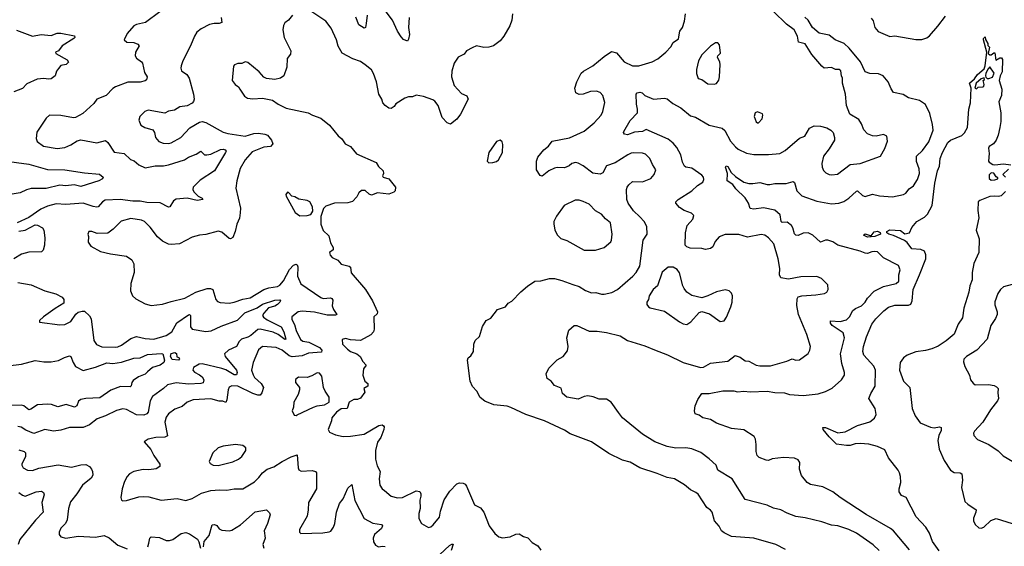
# Model space of a CAD drawing. Extents: x 2057697 to 2160550, y 827490 to 1016834.
# Tile 105 of 256: x 2092151 to 2100111, y 875340 to 879598. Entities that reach past the tile are written whole.
import ezdxf

# ---------------------------------------------------------------- set-up
doc = ezdxf.new("R2010")
doc.units = 0

msp = doc.modelspace()

# ---------------------------------------------------------------- linework, layer by layer
at = {"layer": '0CON20XD'}
for points in [[(2093285, 879660.8), (2093169.2, 879575), (2093095, 879560), (2093075, 879547.5), (2093018.8, 879485), (2092996.7, 879435), (2093016.1, 879416.1), (2093075, 879412), (2093105, 879398.8), (2093117.5, 879385), (2093086.2, 879335), (2093083.3, 879305), (2093095.8, 879285.8), (2093135, 879257.5), (2093142.9, 879245), (2093160.7, 879170.7), (2093182, 879135), (2093177.6, 879112.4), (2093165, 879102.9), (2093125, 879091.5), (2093025, 879092.5), (2092925, 879054.2), (2092905, 879042), (2092850, 878985), (2092776, 878955), (2092750.9, 878919.1), (2092661.7, 878838.3), (2092602.3, 878807.7), (2092585, 878804.3), (2092485, 878824), (2092393, 878827), (2092365, 878801.2), (2092290.9, 878689.1), (2092284.2, 878635.8), (2092292.2, 878612.2), (2092343.3, 878575), (2092455, 878556.2), (2092515, 878565.5), (2092565, 878585.6), (2092615, 878618), (2092644.1, 878625.9), (2092775, 878602.9), (2092845, 878620), (2092865, 878605.8), (2092915, 878525.8), (2092995, 878515.7), (2093047, 878467), (2093075.5, 878455.5), (2093114.4, 878425), (2093165, 878400), (2093246.5, 878416.5), (2093315, 878415.7), (2093355, 878423.4), (2093482.2, 878465), (2093515, 878485.3), (2093578.6, 878511.4), (2093615, 878535.8), (2093645, 878506.2), (2093664.3, 878504.3), (2093695, 878510.8), (2093775, 878548.1), (2093795, 878551.6), (2093813.1, 878545)], [(2094356.2, 879635), (2094325, 879593.3), (2094295, 879572.5), (2094285, 879550), (2094278.8, 879515), (2094288.8, 879455), (2094343.8, 879345), (2094340.7, 879319.3), (2094313.3, 879285), (2094310, 879215), (2094287.5, 879145), (2094260, 879125), (2094215, 879113.3), (2094145, 879123.3), (2094124.1, 879134.1), (2094087.5, 879175), (2093995, 879252.5), (2093975, 879257.5), (2093946.1, 879243.9), (2093915, 879243.8), (2093886.4, 879233.6), (2093878.3, 879221.7), (2093870, 879105), (2093893.5, 879073.5), (2093920, 879055), (2093931.2, 879035), (2093969.5, 878979.5), (2093991.9, 878961.9), (2094035, 878957.5), (2094115, 878962), (2094195, 878946.2), (2094240, 878915), (2094305, 878882.5), (2094483.9, 878843.9), (2094517.5, 878825), (2094585, 878801.2), (2094655, 878746.2), (2094725, 878658.8), (2094755, 878633.3), (2094783, 878593), (2094825, 878571.2), (2094874.2, 878514.2), (2095034.2, 878444.2), (2095051.7, 878411.7), (2095088.8, 878375), (2095091.2, 878355), (2095083.3, 878335), (2095090, 878325), (2095135, 878310), (2095190, 878245), (2095187, 878213), (2095177, 878203), (2095135, 878186.7), (2095045, 878197.5), (2094995, 878180), (2094975, 878186.7), (2094945, 878216.7), (2094913.6, 878216.4), (2094891.7, 878198.3), (2094875.8, 878164.2), (2094842.9, 878127.1), (2094805, 878115.8), (2094695, 878114), (2094625, 878088.8), (2094608.3, 878071.7), (2094584.4, 878005.6), (2094585.7, 877945.7), (2094604.2, 877894.2), (2094649.1, 877849.1), (2094664.1, 877794.1), (2094686.2, 877755), (2094685, 877737.5), (2094656.7, 877715), (2094660, 877695), (2094675.9, 877675.9), (2094722.3, 877652.3), (2094750.8, 877620.8), (2094815, 877606), (2094825, 877596.2), (2094831.7, 877551.7), (2094946.6, 877416.6), (2095004.3, 877325), (2095043.3, 877236.7), (2095040.7, 877219.3), (2095013.8, 877195), (2095015.8, 877095), (2095010.8, 877075), (2094990.3, 877049.7), (2094905, 877004), (2094825, 877008.8), (2094785, 877020), (2094757.5, 877012.5), (2094761.2, 876975), (2094800, 876935), (2094825, 876916.2), (2094877.5, 876895), (2094903.9, 876873.9), (2094926, 876835), (2094952.5, 876805), (2094931.2, 876775), (2094926.2, 876725), (2094942, 876675), (2094966, 876655), (2094965.9, 876634.1), (2094932.5, 876615), (2094942.5, 876585), (2094905, 876537.5), (2094883, 876527), (2094853.6, 876526.4), (2094813.8, 876506.2), (2094797.5, 876455), (2094749.5, 876450.5), (2094712, 876425), (2094675, 876377.5), (2094672, 876355), (2094643.8, 876285), (2094655, 876263.3), (2094705, 876240), (2094765, 876228.6), (2094825, 876230), (2094935, 876246.9), (2095055, 876316.7), (2095082.2, 876322.2), (2095092.9, 876315), (2095097.9, 876305), (2095095.5, 876285), (2095070.2, 876219.8), (2095045, 876182.5), (2095027.8, 876115), (2095026.7, 876045), (2095039.8, 875989.8), (2095065.7, 875945), (2095057.1, 875885), (2095062.9, 875835), (2095082.5, 875805), (2095101.2, 875791.2), (2095155, 875745.8), (2095205, 875731.5), (2095245, 875735.6), (2095355, 875788.6), (2095385, 875783.3), (2095394, 875765), (2095394, 875745), (2095385.9, 875714.1), (2095387.5, 875645), (2095378, 875605), (2095377.5, 875565), (2095400, 875525), (2095455, 875491.2), (2095475, 875496.7), (2095495, 875513.3), (2095544, 875575), (2095554, 875625), (2095583.8, 875715), (2095628, 875785), (2095685, 875846), (2095707.3, 875852.7), (2095735, 875850), (2095751.2, 875841.2), (2095762, 875825), (2095826.7, 875675), (2095875, 875651.2), (2095904.2, 875615), (2095945.6, 875505.6), (2095993, 875443), (2096025, 875416.7), (2096055, 875408), (2096115, 875416.7), (2096161.7, 875438.3), (2096189.7, 875439.7), (2096225, 875418.8), (2096258.8, 875408.8), (2096295, 875370), (2096338.8, 875345), (2096365, 875307.5)], [(2096136.1, 879645), (2096130, 879595), (2096112.3, 879547.7), (2096065.6, 879465), (2096035, 879426.2), (2095982.7, 879387.3), (2095945, 879376), (2095902, 879372), (2095845, 879386.2), (2095809.2, 879370.8), (2095764.2, 879345.8), (2095745, 879320), (2095696.1, 879293.9), (2095663.8, 879245), (2095645, 879182.5), (2095641.1, 879135), (2095664.2, 879065), (2095722.1, 879002.1), (2095765, 878981.2), (2095776.2, 878955), (2095715, 878833.3), (2095685, 878793.8), (2095635, 878754), (2095606.7, 878765), (2095567, 878807), (2095534.4, 878905), (2095508.3, 878938.3), (2095490.9, 878950.9), (2095415, 878976), (2095355, 878987.5), (2095326.4, 878973.6), (2095295, 878973.3), (2095265, 878963.3), (2095191.7, 878918.3), (2095177.5, 878895), (2095155, 878880), (2095135, 878883.3), (2095105, 878903.3), (2095086.7, 878925), (2095078.8, 878955), (2095055.8, 878995), (2095036.7, 879095), (2095012.4, 879162.4), (2094995, 879192), (2094942.8, 879232.8), (2094905, 879260), (2094845, 879280), (2094757.9, 879327.9), (2094724.6, 879384.6), (2094711.1, 879435), (2094669.8, 879529.8), (2094625, 879587.1), (2094505.4, 879665.4)], [(2094960.5, 879635), (2094953.2, 879566.8), (2094945.7, 879534.3), (2094935, 879528.8), (2094893.3, 879555), (2094867.6, 879617.6)], [(2095299.4, 879615), (2095295.6, 879535), (2095302.3, 879477.7), (2095295, 879440), (2095285, 879423.3), (2095255, 879436.2), (2095235, 879458), (2095205, 879504), (2095164.6, 879595), (2095115, 879662.5)], [(2098342.5, 875315), (2098265, 875355.6), (2098085, 875406.9), (2097905, 875418), (2097845, 875448), (2097823.8, 875465), (2097805, 875503.3), (2097766.7, 875545), (2097748.8, 875615), (2097735, 875633.3), (2097705, 875652.5), (2097635, 875762.5), (2097617.5, 875775), (2097575, 875796.2), (2097525, 875836), (2097443.3, 875885), (2097385, 875895.6), (2097305, 875930), (2097165, 875973.6), (2097085, 876019.4), (2097025, 876035.7), (2096915, 876090.8), (2096775, 876185.7), (2096600.3, 876250.3), (2096555, 876279.2), (2096393.8, 876353.8), (2096243.3, 876405), (2096122.7, 876462.7), (2096092.5, 876472.5), (2095983.4, 876483.4), (2095912.6, 876512.6), (2095873.6, 876543.6), (2095846.9, 876595), (2095811.6, 876631.6), (2095793.8, 876675), (2095770.6, 876845), (2095776.9, 876863.1), (2095799.3, 876880.7), (2095818.9, 876915), (2095822.5, 876975), (2095834.2, 877005), (2095868, 877035), (2095892.7, 877117.3), (2095922.5, 877165), (2095960, 877185), (2096015, 877253.8), (2096077.5, 877275), (2096100, 877305), (2096129.2, 877320.8), (2096202.3, 877397.7), (2096255, 877443.3), (2096315, 877483.3), (2096365, 877486.7), (2096435, 877504.2), (2096475, 877504.3), (2096535, 877490), (2096624, 877456), (2096675, 877440), (2096725, 877408), (2096775, 877388.8), (2096808.3, 877391.7), (2096855, 877378), (2096875, 877378), (2096938.3, 877391.7), (2096983.3, 877415), (2097106.7, 877525), (2097135.8, 877554.2), (2097163.3, 877605), (2097190.6, 877815), (2097224, 877865), (2097220.8, 877925), (2097198.6, 877965), (2097165.6, 878005), (2097113, 878053), (2097070.6, 878115), (2097060.6, 878145), (2097056, 878225), (2097061.2, 878245), (2097075, 878263.3), (2097105, 878290), (2097185, 878286), (2097253.3, 878315), (2097280, 878345), (2097293.3, 878385), (2097266.6, 878426.6), (2097245.5, 878475.5), (2097210.3, 878510.3), (2097185, 878519.4), (2097115, 878520), (2097095, 878517.8), (2097066.1, 878503.9), (2096965, 878440), (2096896.2, 878415), (2096865, 878360), (2096845, 878348), (2096785, 878357.8), (2096705, 878415.7), (2096667, 878437), (2096645, 878442.2), (2096614.6, 878435.4), (2096593.2, 878416.8), (2096555, 878398.9), (2096495, 878402.2), (2096475, 878396.7), (2096430, 878375), (2096373.8, 878333.8), (2096358.3, 878338.3), (2096330, 878385), (2096328.6, 878455), (2096339.2, 878485), (2096388, 878545), (2096425, 878576), (2096454.5, 878615.5), (2096597, 878643), (2096714.5, 878695.5), (2096795, 878764), (2096851.2, 878825), (2096865.8, 878855), (2096880.5, 878929.5), (2096864, 878985), (2096845, 879008.8), (2096815, 879020), (2096765, 879017.5), (2096705, 878996), (2096674.1, 878994.1), (2096647.5, 879005), (2096638.8, 879045), (2096654.2, 879095), (2096690.8, 879165), (2096708.3, 879181.7), (2096784.6, 879225.4), (2096875, 879301.4), (2096935, 879341.2), (2096975, 879329.4), (2097038, 879258), (2097105, 879225.6), (2097156.6, 879223.4), (2097265, 879258.1), (2097309.8, 879280.2), (2097374, 879335), (2097415, 879378.8), (2097435, 879413.3), (2097476, 879444), (2097486.7, 879505), (2097508.8, 879535), (2097524.3, 879585.7), (2097533.3, 879645)], [(2099100, 875305), (2099052, 875352), (2098915, 875445.8), (2098854.6, 875474.6), (2098765, 875504.4), (2098715, 875510), (2098635, 875536.7), (2098500.8, 875569.2), (2098425, 875580), (2098355, 875606.9), (2098305, 875634.3), (2098245, 875647.1), (2098195, 875672.9), (2098015, 875719.2), (2097910, 875885), (2097796.2, 875955), (2097781.2, 875995), (2097725, 876048), (2097658, 876098), (2097585, 876129.2), (2097535, 876135.6), (2097455, 876132.5), (2097385.7, 876145.7), (2097285.7, 876185.7), (2097185.5, 876245.5), (2097025, 876379.2), (2096992.8, 876422.8), (2096933.3, 876505), (2096895, 876528.8), (2096835, 876528.8), (2096787.3, 876547.3), (2096745, 876555.8), (2096715, 876552), (2096665, 876530.8), (2096575, 876546), (2096538.8, 876575), (2096527.7, 876617.7), (2096475, 876640), (2096447.5, 876675), (2096416.4, 876696.4), (2096407.5, 876735), (2096429.3, 876780.7), (2096495, 876847.5), (2096545, 876873.3), (2096579.5, 876920.5), (2096586.2, 876955), (2096574, 877025), (2096591.7, 877088.3), (2096632.5, 877125), (2096655, 877125.7), (2096755, 877079.2), (2096818.3, 877078.3), (2096895, 877068), (2097005, 877040.6), (2097065, 877004.4), (2097205, 876960), (2097281.9, 876928.1), (2097388.6, 876888.6), (2097515, 876825.6), (2097655, 876785.6), (2097680.3, 876789.7), (2097735, 876819.4), (2097875, 876837.5), (2097935, 876882), (2097975, 876869.2), (2098015, 876840), (2098045, 876836.7), (2098105, 876803.8), (2098135, 876798.8), (2098221.2, 876798.8), (2098354.1, 876835.9), (2098395, 876856.2), (2098425, 876844), (2098455, 876848), (2098525, 876900), (2098540, 876925), (2098544, 876955), (2098513.2, 877053.2), (2098447.8, 877215), (2098434.2, 877285.8), (2098435, 877340), (2098445, 877358), (2098475, 877365.6), (2098587.9, 877372.1), (2098657.3, 877382.7), (2098676.2, 877395), (2098686.2, 877415), (2098683.9, 877453.9), (2098634.3, 877504.3), (2098595, 877520.6), (2098465, 877520), (2098365, 877499.2), (2098305, 877511.2), (2098293.3, 877535), (2098296.9, 877585), (2098283.7, 877663.7), (2098246.9, 877785), (2098205.7, 877835), (2098175, 877855.6), (2098145, 877860.8), (2098035, 877839.4), (2097965, 877861.1), (2097855, 877860.6), (2097806.8, 877843.2), (2097774.5, 877805.5), (2097755, 877761.2), (2097735, 877747.5), (2097695, 877739.2), (2097665, 877747.5), (2097571.7, 877751.7), (2097545, 877762), (2097530, 877775), (2097532.5, 877875), (2097546.6, 877933.4), (2097592.5, 877985), (2097600, 878015), (2097582.7, 878032.7), (2097522.5, 878055), (2097485, 878078.8), (2097456.7, 878115), (2097456.7, 878125), (2097473.8, 878145), (2097585.8, 878214.2), (2097631.9, 878258.1), (2097674.2, 878285), (2097683.1, 878305), (2097678.9, 878325), (2097665, 878341.9), (2097585, 878397.8), (2097535.9, 878405.9), (2097525, 878413.5), (2097508.6, 878445), (2097496.5, 878505), (2097464.5, 878565), (2097435, 878600), (2097392.6, 878632.6), (2097215, 878710), (2097185, 878694.6), (2097122.3, 878687.7), (2097065, 878668.1), (2097041.1, 878671.1), (2097032, 878685), (2097034.2, 878695), (2097086.7, 878783.3), (2097144.4, 878845.6), (2097146.7, 878875), (2097138.5, 878915), (2097134.4, 878995), (2097143.8, 879006.2), (2097165, 879011.1), (2097182.9, 879005), (2097205.5, 878985.5), (2097275, 878956), (2097365, 878962.5), (2097385, 878957.1), (2097431.1, 878921.1), (2097495, 878884.5), (2097575, 878820.6), (2097615, 878810), (2097725, 878744.3), (2097831.2, 878721.2), (2097852.4, 878702.4), (2097897.1, 878615), (2097938.6, 878568.6), (2097960.6, 878550.6), (2098028, 878518), (2098085, 878507.8), (2098135, 878506.5), (2098205, 878506.7), (2098295, 878516.7), (2098339.1, 878540.9), (2098455, 878639.2), (2098498.6, 878655), (2098535, 878720.4), (2098575, 878739.7), (2098625, 878735.9), (2098675, 878722.2), (2098708.5, 878705), (2098728.2, 878685), (2098739.2, 878645), (2098737.1, 878625), (2098696, 878554), (2098650.5, 878495), (2098635.4, 878435), (2098637.3, 878405), (2098648.6, 878378.6), (2098669, 878359), (2098695, 878345.8), (2098717.4, 878342.6), (2098761.7, 878348.3), (2098865, 878425.6), (2098944.5, 878435.5), (2099110, 878495), (2099143.8, 878555), (2099165.7, 878614.3), (2099160, 878655), (2099135, 878669.2), (2099075, 878655.7), (2099045, 878658.1), (2099003.8, 878675), (2098975, 878706.7), (2098957.5, 878755), (2098935, 878790), (2098862.7, 878832.7), (2098835.7, 878904.3), (2098828, 878995), (2098804, 879085), (2098803.8, 879125), (2098793.8, 879145), (2098788.6, 879185), (2098775, 879195.7), (2098745, 879193.8), (2098715, 879210.8), (2098655, 879205.8), (2098635, 879220.8), (2098555.7, 879315), (2098501.2, 879401.2), (2098446.7, 879416.7), (2098439.6, 879465), (2098411.9, 879515), (2098351.4, 879561.4), (2098244.2, 879664.2)], [(2093780, 879615), (2093784, 879575), (2093765, 879565.6), (2093724.4, 879565.6), (2093685, 879557.5), (2093617.3, 879522.7), (2093584.1, 879495.9), (2093564.2, 879465.8), (2093532.9, 879385), (2093469.4, 879265), (2093457.8, 879225), (2093453.5, 879205), (2093459.2, 879185), (2093503.3, 879153.3), (2093520, 879125), (2093556.9, 878995), (2093560.8, 878955), (2093555, 878936.7), (2093545, 878924), (2093505, 878902), (2093445, 878892), (2093403.3, 878866.7), (2093355, 878857.8), (2093325, 878842.9), (2093190, 878865), (2093163.9, 878856.1), (2093121.2, 878815), (2093114, 878785), (2093130, 878745), (2093163.3, 878725), (2093226.9, 878706.9), (2093240, 878685), (2093248, 878645), (2093275, 878612), (2093311.7, 878598.3), (2093355, 878596), (2093375, 878600.8), (2093455, 878644.2), (2093527.4, 878722.6), (2093605, 878768.6), (2093625, 878774.2), (2093655.5, 878765.5), (2093795, 878689.4), (2093835, 878677.3), (2093975, 878656.4), (2094045, 878676.8), (2094080.6, 878679.4), (2094132.9, 878672.9), (2094153.1, 878663.1), (2094186.7, 878625), (2094196.6, 878593.4), (2094178.7, 878571.3), (2094123.8, 878566.2), (2094030.9, 878529.1), (2093974.3, 878465), (2093933.1, 878395), (2093905.6, 878294.4), (2093899.2, 878235), (2093935.6, 878075), (2093934.6, 878035.4), (2093927.2, 877992.8), (2093905.6, 877945), (2093893.5, 877885), (2093874.4, 877835.6), (2093855, 877825.8), (2093845, 877829.2), (2093785, 877880), (2093755, 877889.2), (2093655, 877860.8), (2093605, 877855.6), (2093545, 877840), (2093443.6, 877786.4), (2093375, 877780), (2093353.1, 877783.1), (2093305.9, 877805.9), (2093265, 877843.1), (2093205, 877920.8), (2093160, 877965), (2093135, 877976.5), (2093048.8, 877991.2), (2092970.3, 877969.7), (2092906.7, 877903.3), (2092865, 877872.9), (2092778.3, 877868.3), (2092735, 877885.8), (2092710, 877885), (2092701.2, 877865), (2092706.7, 877845), (2092705, 877800), (2092725, 877766.7), (2092805, 877723.8), (2092884.4, 877704.4), (2093015.7, 877685.7), (2093056.8, 877656.8), (2093073.3, 877623.3), (2093076.5, 877555), (2093050, 877465), (2093048, 877405), (2093064.3, 877364.3), (2093089.5, 877339.5), (2093165, 877300), (2093215, 877286.5), (2093305, 877296.8), (2093375, 877319.5), (2093485, 877346.7), (2093575, 877394.1), (2093665.5, 877425.5), (2093694.3, 877424.3), (2093711.2, 877415), (2093736.2, 877335), (2093750.3, 877320.3), (2093772.4, 877312.4), (2093845, 877307.1), (2093885, 877312.9), (2093955, 877337.8), (2094015, 877348.9), (2094125, 877416.2), (2094165, 877429.6), (2094235, 877440.9), (2094255, 877452.5), (2094285, 877487.1), (2094333, 877577), (2094365, 877611.9), (2094385, 877620.8), (2094394.4, 877614.4), (2094399.1, 877599.1), (2094397.5, 877525), (2094425, 877460.8), (2094585, 877350.5), (2094605, 877342.2), (2094665, 877348.5), (2094675, 877344), (2094681.4, 877331.4), (2094676.7, 877285), (2094686.9, 877255), (2094715.7, 877215), (2094705, 877208.1), (2094637.6, 877207.6), (2094535, 877232.9), (2094435, 877241.1), (2094403.3, 877235), (2094352, 877195), (2094352, 877175), (2094372.1, 877132.1), (2094385, 877083.8), (2094421.9, 877011.9), (2094439.9, 876999.9), (2094489.4, 876989.4), (2094575, 876946.5), (2094594.1, 876925), (2094590.9, 876909.1), (2094485, 876901.7), (2094435, 876880.9), (2094355, 876871.6), (2094330.9, 876880.8), (2094271.8, 876925), (2094225, 876947.1), (2094115, 876954.3), (2094081.3, 876928.7), (2094038.1, 876825), (2094025.7, 876765), (2094037.6, 876727.6), (2094049.1, 876705), (2094102.1, 876655), (2094121.1, 876625), (2094108.7, 876581.3), (2094095, 876562.5), (2094075, 876562.2), (2094035, 876574.6), (2093915, 876633.8), (2093865, 876638.2), (2093844.6, 876625.4), (2093835.6, 876605), (2093825.9, 876524.1), (2093816.7, 876503.3), (2093793.8, 876513.8), (2093765, 876514.3), (2093695, 876531.5), (2093552.5, 876525), (2093504.6, 876505.4), (2093465, 876470.8), (2093405, 876447.5), (2093355, 876410), (2093335, 876383.3), (2093325.7, 876345), (2093345, 876232.5), (2093325, 876222), (2093250.5, 876219.5), (2093190, 876205), (2093157.5, 876185), (2093212.1, 876122.1), (2093234.4, 876075), (2093283.3, 876005), (2093283.3, 875985), (2093255, 875967.5), (2093195, 875958.9), (2093149.1, 875960.9), (2093073.8, 875945), (2093038, 875925), (2093020.8, 875905), (2092998.1, 875865), (2092978.6, 875805), (2092968.8, 875735), (2092975, 875713.8), (2092985, 875708.8), (2093015, 875710), (2093115, 875739.5), (2093155, 875743.5), (2093195, 875739.5), (2093295, 875714.4), (2093425, 875726.9), (2093495, 875710.6), (2093545, 875727.8), (2093619.8, 875770.2), (2093695, 875790.5), (2093766.6, 875796.6), (2093825, 875793.3), (2093884.3, 875804.3), (2093955, 875805.8), (2094049.4, 875860.6), (2094085, 875895.8), (2094112.9, 875935), (2094152, 875965), (2094206.8, 875983.2), (2094274, 876026), (2094345, 876063.2), (2094395, 876080), (2094401.4, 875975), (2094408.8, 875958.8), (2094427.7, 875947.7), (2094515, 875954), (2094542.5, 875945), (2094551.2, 875935), (2094550.8, 875805), (2094486, 875695), (2094484, 875635), (2094473.8, 875585), (2094413.3, 875475), (2094413.3, 875455), (2094423.9, 875443.9), (2094602.3, 875447.7), (2094654.2, 875455.8), (2094666.3, 875463.7), (2094688.9, 875495), (2094700, 875525), (2094713.1, 875616.9), (2094737.5, 875685), (2094765, 875723.8), (2094805, 875809.2), (2094835, 875840), (2094861.1, 875711.1), (2094936.7, 875565), (2095005, 875528.1), (2095075, 875516.4), (2095085, 875506.2), (2095076.7, 875485), (2095020, 875435), (2095008.6, 875405), (2095010, 875375), (2095028.8, 875348.8), (2095052.5, 875335), (2095085, 875341.4), (2095105, 875338.1)], [(2099345, 875312.5), (2099214.7, 875464.7), (2099190.6, 875485), (2098995, 875596.9), (2098783.8, 875735), (2098725, 875780), (2098645, 875820), (2098545, 875838.8), (2098517, 875857), (2098472.4, 875912.4), (2098456, 875965), (2098458.3, 876018.3), (2098445, 876040), (2098415, 876053.8), (2098325, 876058.8), (2098235, 876046), (2098205, 876034), (2098185, 876036.2), (2098128.8, 876058.8), (2098113, 876073), (2098105.9, 876105.9), (2098105.8, 876164.2), (2098098.8, 876205), (2098087.5, 876227.5), (2098005, 876280.8), (2097905, 876292), (2097785, 876335.7), (2097736.6, 876366.6), (2097675, 876378.6), (2097645, 876400.8), (2097611.1, 876411.1), (2097605.4, 876435.4), (2097613, 876475), (2097633.5, 876526.5), (2097665, 876574.4), (2097725, 876575.7), (2097835, 876597.5), (2097925, 876595.7), (2097955, 876589.2), (2098005, 876594.3), (2098055, 876588.5), (2098194.4, 876594.4), (2098255, 876583.5), (2098335, 876581.4), (2098375, 876566.7), (2098485, 876560), (2098605, 876572.9), (2098665, 876592.5), (2098720.4, 876619.6), (2098794.3, 876685), (2098819.4, 876725), (2098818.6, 876745), (2098796.8, 876816.8), (2098787.1, 876895), (2098817.8, 877025), (2098807.8, 877065), (2098720.5, 877125), (2098704.5, 877145), (2098705, 877163.3), (2098785, 877158.7), (2098835, 877172.1), (2098858.2, 877195), (2098885, 877246.7), (2098906.6, 877263.4), (2098956.5, 877283.5), (2098985.8, 877314.2), (2099005, 877346.5), (2099058.1, 877401.9), (2099135, 877441.5), (2099235.5, 877464.5), (2099258.1, 877485), (2099259.1, 877535), (2099269.5, 877575), (2099255, 877609.4), (2099135, 877672), (2099085, 877720), (2099065, 877724.6), (2099040.1, 877719.9), (2099005, 877706.7), (2098985, 877709.3), (2098945, 877726.2), (2098765, 877775.6), (2098725, 877801.9), (2098685.4, 877815.4), (2098665, 877814.4), (2098625, 877799.4), (2098562.5, 877855), (2098525, 877873.1), (2098485, 877872.2), (2098444, 877854), (2098425, 877855.8), (2098415, 877866.7), (2098401.4, 877915), (2098389.2, 877935), (2098355, 877961.9), (2098315, 877958.6), (2098306, 877965), (2098299.1, 878019.1), (2098255, 878057.5), (2098165, 878076.7), (2098085, 878066.9), (2098055, 878072.5), (2098044, 878115), (2098017.1, 878157.1), (2097940.8, 878230.8), (2097915.7, 878265), (2097870, 878295), (2097874.4, 878355), (2097858, 878405), (2097863.2, 878416.8), (2097875, 878410), (2097902.1, 878362.1), (2097938.8, 878328.8), (2098005, 878283.3), (2098044.3, 878274.3), (2098077.3, 878272.7), (2098135, 878282.5), (2098195, 878265.7), (2098215, 878265.6), (2098255, 878272.2), (2098346.9, 878273.1), (2098405, 878290), (2098415, 878282.5), (2098434.5, 878215), (2098475, 878174.5), (2098595, 878131.2), (2098715, 878108.5), (2098773.6, 878113.6), (2098813.1, 878126.9), (2098855, 878154.4), (2098915, 878211.2), (2098925, 878213.8), (2098965, 878175.7), (2098985, 878167.5), (2099045, 878185.8), (2099103, 878173), (2099205.8, 878165.8), (2099295, 878183.1), (2099315.4, 878194.6), (2099340.8, 878229.2), (2099375.6, 878255), (2099409.5, 878305), (2099424.5, 878355.5), (2099422.1, 878392.1), (2099400.7, 878450.7), (2099401.4, 878495), (2099448.8, 878541.2), (2099500.4, 878609.6), (2099534.4, 878705), (2099530.9, 878750.9), (2099508.3, 878838.3), (2099475, 878911.2), (2099425, 878944.2), (2099337, 878967), (2099293.7, 878993.7), (2099215, 879008), (2099195, 879040), (2099172.7, 879095), (2099130.6, 879145), (2099095, 879160.4), (2099025, 879163.1), (2098985, 879176), (2098947.6, 879257.6), (2098856.2, 879366.2), (2098815, 879405.6), (2098742.5, 879435), (2098695, 879471.5), (2098615, 879487.6), (2098559.5, 879535), (2098525, 879593.6), (2098498.6, 879618.6)], [(2099035, 879610), (2099049.7, 879589.7), (2099065, 879534), (2099091.2, 879501.2), (2099185, 879462.5), (2099225, 879466.7), (2099396.6, 879436.6), (2099445, 879436.5), (2099485, 879450.5), (2099505, 879466.9), (2099574.2, 879545), (2099635, 879626)], [(2092125, 879513.6), (2092254.2, 879464.2), (2092325, 879478.1), (2092405, 879470.8), (2092455, 879488.1), (2092485, 879487.8), (2092595, 879467.5), (2092596.7, 879455), (2092587.5, 879445), (2092495, 879387.1), (2092465, 879346.7), (2092440, 879335), (2092443.9, 879323.9), (2092535, 879273.3), (2092546.7, 879255), (2092527.5, 879235), (2092483.9, 879226.1), (2092465, 879202.5)], [(2097765, 879076.7), (2097785, 879082.5), (2097801.7, 879108.3), (2097808.8, 879135), (2097814, 879235), (2097812, 879255), (2097791.2, 879295), (2097793.9, 879306.1), (2097816.4, 879326.4), (2097807.5, 879395), (2097795, 879410), (2097775, 879410), (2097737, 879383), (2097666.1, 879313.9), (2097638.8, 879265), (2097621.2, 879195), (2097621.7, 879161.7), (2097635, 879122.5), (2097665, 879113.3), (2097715, 879080), (2097765, 879076.7)], [(2099585, 875303.5), (2099529.8, 875379.8), (2099507.4, 875445), (2099477.5, 875495), (2099398.3, 875578.3), (2099318, 875735), (2099280, 875750), (2099261.7, 875781.7), (2099260.8, 875805), (2099274, 875855), (2099272, 875905), (2099264, 875935), (2099254, 875955), (2099174, 876055), (2099145, 876120), (2099085, 876148.1), (2099015, 876165.6), (2098945, 876171.4), (2098905, 876168.6), (2098865, 876155.6), (2098835, 876155.6), (2098755, 876165.7), (2098695, 876224), (2098646.7, 876285), (2098645, 876300), (2098665, 876300), (2098765, 876257.8), (2098823.8, 876265), (2098925, 876317.5), (2099022.4, 876347.6), (2099061.2, 876375), (2099075.8, 876405), (2099067.5, 876455), (2099016.2, 876535), (2099030.6, 876575), (2099065.6, 876635), (2099068.8, 876765), (2099055, 876795.6), (2098974.4, 876885), (2098966.5, 876915), (2098971.8, 876955), (2098995.6, 877034.4), (2099040, 877135), (2099071.7, 877178.3), (2099135.6, 877245), (2099175, 877273.5), (2099225, 877288.8), (2099335, 877288.5), (2099355, 877297.8), (2099367, 877325), (2099374.8, 877415.2), (2099424.7, 877535.3), (2099477.1, 877665), (2099477.6, 877697.6), (2099465.5, 877725.5), (2099435, 877739.2), (2099364.5, 877744.5), (2099326.2, 877795), (2099305, 877812), (2099215, 877853.8), (2099176.2, 877865), (2099160, 877875), (2099160, 877885), (2099185, 877898.9), (2099272.3, 877892.3), (2099307.5, 877867.5), (2099345.4, 877874.6), (2099363.4, 877916.6), (2099403.7, 877966.3), (2099465, 878002), (2099488.8, 878025), (2099528, 878095), (2099550, 878275), (2099570.6, 878375), (2099587.1, 878412.9), (2099591.5, 878475), (2099610.2, 878525), (2099655, 878603.8), (2099675, 878623.1), (2099768, 878662), (2099788.2, 878681.8), (2099812.5, 878725), (2099824.5, 878875), (2099838.1, 878925), (2099843.1, 879043.1), (2099830, 879085), (2099869.3, 879120.7), (2099894.2, 879155.8), (2099949.2, 879200.8), (2099956.4, 879223.6), (2099970, 879335), (2099942.5, 879435), (2099942.5, 879445), (2099955, 879460), (2099958.3, 879438.3), (2099977.5, 879405), (2099978.3, 879388.3), (2099990, 879375), (2099980, 879325), (2099993.3, 879313.3), (2100005, 879312.5), (2100025, 879330), (2100035, 879330), (2100041.7, 879271.7), (2100075, 879290), (2100088.3, 879288.3), (2100097.5, 879275), (2100093.3, 879175), (2100077.5, 879145), (2100070, 879105), (2100090, 879035), (2100087.5, 878985), (2100067.3, 878932.7), (2100082.5, 878845), (2100082.9, 878775), (2100075.7, 878725.7), (2100062.5, 878665), (2100045, 878623.3), (2100023.8, 878595), (2099987.9, 878572.1), (2099981.7, 878558.3), (2099988, 878515), (2099983.9, 878453.9), (2099987.5, 878445), (2100017, 878427), (2100035, 878423.3), (2100105, 878431.2), (2100162.5, 878425)], [(2092465, 879202.5), (2092449.3, 879180.7), (2092436.8, 879143.2), (2092405, 879120.6), (2092385, 879115.5), (2092345, 879122.1), (2092293.4, 879116.6), (2092210, 879080), (2092175, 879040.6), (2092105, 879014.3)], [(2099973, 879123), (2099985, 879123.3), (2100015, 879132.5), (2100030, 879165), (2099995, 879217.5), (2099979.3, 879200.7), (2099962.5, 879165), (2099960, 879145), (2099961.7, 879131.7), (2099973, 879123)], [(2099885, 879040), (2099898.3, 879051.7), (2099936.4, 879053.6), (2099945, 879060), (2099947.5, 879075), (2099940, 879105), (2099950, 879115), (2099948.3, 879128.3), (2099925, 879120), (2099884.2, 879085.8), (2099873.3, 879045), (2099885, 879040)], [(2098125, 878763.3), (2098152.5, 878795), (2098160, 878825), (2098155, 878837.5), (2098115, 878852.5), (2098097.5, 878845), (2098090, 878815), (2098105, 878772.5), (2098115, 878763.3), (2098125, 878763.3)], [(2095945, 878440), (2095975, 878444), (2096005, 878450), (2096022.5, 878465), (2096053.3, 878525), (2096057.7, 878587.7), (2096050.7, 878610.7), (2096035, 878622.5), (2096007, 878613), (2095944, 878525), (2095930, 878455), (2095945, 878440)], [(2093813.1, 878545), (2093819.1, 878535), (2093816.2, 878525), (2093725, 878375.3), (2093608.8, 878301.2), (2093554, 878245), (2093550.8, 878225), (2093559.2, 878205), (2093595, 878170), (2093627.5, 878155), (2093632.5, 878145), (2093585, 878136.5), (2093505, 878155.4), (2093415, 878146.5), (2093395, 878132.5), (2093365.4, 878084.6), (2093355, 878081.4), (2093288, 878118), (2093178.7, 878118.7), (2093125, 878129.2), (2093065, 878130.4), (2092964.1, 878144.1), (2092842.1, 878137.9), (2092819.4, 878125), (2092785.8, 878085), (2092775, 878082.5), (2092745, 878086.2), (2092665, 878113.6), (2092523.2, 878103.2), (2092445, 878108.5), (2092375, 878091.1), (2092321.2, 878065), (2092225, 877998), (2092132, 877955)], [(2092026.6, 878456.6), (2092225, 878430), (2092375, 878387.8), (2092515.7, 878384.3), (2092675, 878358.5), (2092795, 878348.6), (2092826.7, 878325), (2092819.4, 878310.6), (2092790, 878295), (2092645, 878248.4), (2092591.9, 878261.9), (2092525, 878253.3), (2092475, 878260.8), (2092365, 878233.7), (2092245, 878232.2), (2092207.2, 878222.8), (2092155, 878197.1), (2092075, 878183.2)], [(2100005, 878301.4), (2100035, 878303.3), (2100058.3, 878311.7), (2100058.3, 878318.3), (2100045, 878327.5), (2100025, 878357.5), (2100005, 878360.8), (2099987.8, 878342.2), (2099989.4, 878315), (2100005, 878301.4)], [(2100145, 878390), (2100100, 878345), (2100120, 878325)], [(2094415, 878011.2), (2094475, 878013.8), (2094505, 878023.3), (2094520.8, 878049.2), (2094518.6, 878085), (2094496.2, 878125), (2094475, 878136), (2094407.7, 878147.7), (2094375, 878166.2), (2094351.2, 878171.2), (2094325, 878200), (2094315, 878202.5), (2094302.5, 878185), (2094305, 878170), (2094378.3, 878038.3), (2094415, 878011.2)], [(2100120.8, 878209.2), (2100085, 878174), (2100065, 878168), (2100032, 878172), (2099995, 878166.9), (2099913.2, 878136.8), (2099900, 878125), (2099895.8, 878055), (2099905.7, 877995), (2099883.1, 877895), (2099906.9, 877825), (2099906, 877715), (2099863.9, 877626.1), (2099850.4, 877555), (2099850, 877495), (2099831.5, 877445), (2099825.3, 877394.7), (2099782.9, 877265), (2099773.2, 877186.8), (2099737.5, 877135), (2099704.4, 877055), (2099639.8, 877000.2), (2099575, 876957.8), (2099525, 876935.5), (2099475, 876922.1), (2099395, 876912.9), (2099324.6, 876885.4), (2099297.2, 876862.8), (2099269.4, 876825), (2099262.9, 876765), (2099295, 876674), (2099347.1, 876625), (2099365.7, 876455), (2099390.8, 876395), (2099429.5, 876339.5), (2099515, 876302), (2099545, 876298), (2099587.1, 876307.1), (2099599.7, 876299.7), (2099599.4, 876275), (2099581.4, 876235), (2099572.9, 876195), (2099584.2, 876125), (2099625, 876033.8), (2099676.8, 875956.8), (2099705, 875937.5), (2099754.2, 875934.2), (2099768, 875925), (2099771.9, 875875), (2099766, 875815), (2099792, 875702), (2099815, 875679.4), (2099882, 875635), (2099880, 875615), (2099861.3, 875568.7), (2099861.9, 875545), (2099875, 875516.2), (2099905, 875488.8), (2099925, 875486), (2099945, 875494.2), (2100001.1, 875548.9), (2100045, 875564.3), (2100175, 875523.5)], [(2096805, 877734), (2096875, 877756), (2096928.9, 877801.1), (2096935.8, 877815), (2096940.8, 877865), (2096928.1, 877955), (2096887.8, 877987.8), (2096855.8, 878025), (2096805, 878052.5), (2096753.8, 878105), (2096707.6, 878127.6), (2096675, 878137.8), (2096640.3, 878139.7), (2096553.8, 878095), (2096491.9, 878008.1), (2096470.5, 877965), (2096468.2, 877945), (2096477.7, 877897.7), (2096497.4, 877857.4), (2096525, 877829.2), (2096575, 877811.9), (2096714.2, 877734.2), (2096805, 877734)], [(2092145, 877889.2), (2092195, 877895.8), (2092275, 877939.2), (2092295, 877935.8), (2092336.7, 877915), (2092346.2, 877895), (2092354.2, 877835), (2092352.5, 877775), (2092341.2, 877735), (2092327.9, 877722.1), (2092225, 877718.1), (2092165, 877701.1), (2092103.8, 877665)], [(2099005, 877840), (2098973.3, 877855), (2098985, 877865.5), (2099035, 877850), (2099058.3, 877881.7), (2099085, 877888.9), (2099108.2, 877878.2), (2099109.2, 877865), (2099065, 877844.6), (2099005, 877840)], [(2097545, 877134), (2097575.5, 877154.5), (2097645, 877231.2), (2097665, 877238.8), (2097728.3, 877218.3), (2097815, 877156.7), (2097845, 877163.3), (2097865, 877192.5), (2097898.8, 877275), (2097911.2, 877315), (2097913.3, 877365), (2097906.1, 877386.1), (2097887.5, 877405), (2097855, 877413.8), (2097785, 877398.6), (2097715, 877364.2), (2097665, 877348), (2097585, 877367.5), (2097545, 877394), (2097523.4, 877423.4), (2097511.4, 877445), (2097485, 877551.2), (2097467, 877577), (2097435, 877595.6), (2097392.7, 877597.3), (2097345, 877557.5), (2097306.7, 877445), (2097272.5, 877415), (2097240, 877365), (2097233.3, 877335), (2097221.2, 877315), (2097220, 877295), (2097233.3, 877275), (2097248.3, 877268.3), (2097365, 877241.2), (2097486.2, 877155), (2097515, 877138), (2097545, 877134)], [(2092135, 877472), (2092244.5, 877454.5), (2092355, 877405.7), (2092442.1, 877382.1), (2092493.8, 877355), (2092508.8, 877335), (2092506.7, 877305), (2092436.9, 877263.1), (2092342.5, 877195), (2092310, 877165), (2092311.7, 877151.7), (2092475, 877131.4), (2092515, 877134.2), (2092565, 877158.6), (2092605, 877216.2), (2092625, 877234), (2092655, 877242), (2092675, 877240), (2092714.5, 877204.5), (2092728.2, 877178.2), (2092749.4, 877005), (2092771.7, 876971.7), (2092815, 876953.5), (2092925, 876949.1), (2092945, 876953.6), (2092975, 876965.7), (2093050, 877020), (2093095, 877036.2), (2093165, 877019.6), (2093235, 877015.3), (2093335.9, 877044.1), (2093380.4, 877075), (2093422.4, 877147.6), (2093515, 877211.2), (2093525, 877213.1), (2093531.5, 877205), (2093531, 877151), (2093530.7, 877115), (2093545, 877094.6), (2093655, 877077.3), (2093698.5, 877081.5), (2093779.5, 877120.5), (2093912.2, 877167.8), (2093972.5, 877227.5), (2094070.6, 877269.4), (2094115, 877298.5), (2094215, 877330), (2094252.9, 877332.9), (2094258.6, 877325), (2094254.4, 877315), (2094236.5, 877295), (2094215, 877282.2), (2094163, 877267), (2094124.1, 877225), (2094115.3, 877205), (2094122.7, 877192.7), (2094152.1, 877172.1), (2094263.8, 877115), (2094285.2, 877075), (2094302.5, 877015), (2094295, 877011.2), (2094241.9, 877051.9), (2094201.3, 877071.3), (2094095.2, 877094.8), (2094075, 877092.1), (2094020.2, 877045), (2093995, 877029.7), (2093945, 877014), (2093925.2, 876995), (2093903.9, 876955), (2093837.9, 876925), (2093806.4, 876895), (2093811.8, 876875), (2093902.7, 876765), (2093909.2, 876745), (2093903.1, 876726.9), (2093885, 876727.6), (2093816.4, 876766.4), (2093785, 876777.2), (2093625, 876815.8), (2093602.2, 876812.2), (2093555.7, 876785), (2093550, 876765), (2093565, 876746.7), (2093605, 876727.5), (2093625, 876709.4), (2093638.5, 876685), (2093635, 876662), (2093614.6, 876655.4), (2093515, 876651.5), (2093415, 876662.1), (2093345, 876645.6), (2093314.2, 876615), (2093225, 876550.8), (2093204.6, 876515), (2093190, 876425), (2093179.8, 876410.2), (2093155, 876400.8), (2093095, 876402.4), (2093015, 876446.5), (2092985, 876451.5), (2092935, 876438.8), (2092845, 876394.5), (2092778.3, 876371.7), (2092715, 876321.1), (2092665, 876300.9), (2092555, 876300.6), (2092485, 876278.5), (2092425, 876270), (2092355, 876284.3), (2092265, 876253.3), (2092200.2, 876280.2), (2092163.4, 876303.4), (2092135, 876308.1)], [(2100175, 877457.5), (2100105, 877439.2), (2100079.2, 877415), (2100059.2, 877385), (2100034.3, 877315.7), (2100035, 877292.5), (2100054.3, 877235), (2100051.9, 877215), (2100039.3, 877180.7), (2100002.5, 877125), (2099972.5, 877015), (2099890, 876925), (2099806.2, 876875), (2099783.6, 876853.6), (2099781.7, 876831.7), (2099791.2, 876795), (2099830, 876725), (2099836.7, 876685), (2099858.3, 876658.3), (2099876.4, 876646.4), (2099982.3, 876647.7), (2100028.8, 876638.8), (2100048.8, 876628.8), (2100060, 876615), (2100059.3, 876580.7), (2100063.8, 876535), (2100056, 876515), (2099997.9, 876442.1), (2099936.5, 876343.5), (2099869.1, 876270.9), (2099862.5, 876255), (2099864.2, 876235), (2099894.6, 876204.6), (2099985, 876162.5), (2100061.1, 876111.1), (2100100.3, 876070.3), (2100180, 876025)], [(2092055, 876798.6), (2092165, 876813.5), (2092275, 876842.5), (2092345, 876830.8), (2092405, 876830.4), (2092465, 876842.3), (2092512.2, 876867.8), (2092555, 876880), (2092565, 876873.3), (2092583.3, 876825), (2092602.5, 876795), (2092665, 876760.5), (2092765, 876788.3), (2092855, 876823.1), (2092905, 876819.2), (2092975, 876829.2), (2093075, 876862.2), (2093125, 876864.4), (2093185, 876890), (2093295, 876898.6), (2093307.5, 876895), (2093322.9, 876845), (2093315.6, 876825), (2093286, 876805), (2093225, 876785.6), (2093185, 876750.8), (2093165, 876732.5), (2093110.7, 876709.3), (2093069.1, 876680.9), (2093056.9, 876665), (2093052.5, 876637.5), (2093045, 876630), (2092965, 876631.8), (2092888.2, 876601.8), (2092799.3, 876540.7), (2092685, 876536.2), (2092645, 876526.4), (2092627.5, 876512.5), (2092611.9, 876475), (2092595.5, 876464.5), (2092525.9, 876485.9), (2092458.3, 876468.3), (2092407.6, 876487.6), (2092375, 876490), (2092295, 876483.8), (2092241.9, 876448.1), (2092225, 876443.8), (2092185, 876475.3), (2092165, 876482), (2092045, 876479.7)], [(2093435, 876844), (2093385, 876850), (2093370, 876875), (2093375, 876900), (2093406.2, 876906.2), (2093418.3, 876898.3), (2093421.7, 876871.7), (2093436.4, 876866.4), (2093442.5, 876855), (2093435, 876844)], [(2094385, 876397.5), (2094395, 876403.3), (2094525, 876465.6), (2094555.8, 876475.8), (2094615, 876482.5), (2094653.3, 876505), (2094653.8, 876545), (2094620, 876595), (2094607.5, 876625), (2094593.3, 876715), (2094575, 876740), (2094555, 876743.3), (2094512.7, 876717.3), (2094475, 876704), (2094405, 876706.2), (2094381.7, 876688.3), (2094380, 876665), (2094412, 876625), (2094414.2, 876605), (2094401.7, 876568.3), (2094367.5, 876505), (2094364, 876465), (2094354, 876435), (2094370.7, 876400.7), (2094385, 876397.5)], [(2093755, 875993.5), (2093875, 876023.6), (2093921.2, 876045), (2093946, 876065), (2093980, 876115), (2093980, 876135), (2093955.8, 876155.8), (2093895, 876164.2), (2093795, 876149.2), (2093754.3, 876135.7), (2093711.2, 876095), (2093684, 876025), (2093690.5, 876010.5), (2093715, 875996), (2093755, 875993.5)], [(2092145, 876121.2), (2092187, 876107), (2092198.8, 876095), (2092198.8, 876065), (2092168.8, 876005), (2092168, 875995), (2092180, 875975), (2092213.6, 875956.4), (2092255, 875951.9), (2092305, 875971.9), (2092385, 875985.5), (2092462.4, 875997.6), (2092569.4, 875980.6), (2092645, 875998.5), (2092685, 876000.5), (2092714.6, 875984.6), (2092732.9, 875965), (2092740.5, 875945), (2092741.5, 875915), (2092729.2, 875890.8), (2092660, 875835), (2092614.4, 875765), (2092560.9, 875699.1), (2092544.4, 875645), (2092535.5, 875554.5), (2092522.5, 875525), (2092485, 875486.2), (2092470, 875455), (2092470, 875435), (2092485, 875416), (2092525, 875405.7), (2092625, 875421.9), (2092765, 875414.5), (2092835, 875426.9), (2092875, 875408.9), (2092945, 875350), (2093019.1, 875319.1)], [(2092145, 875775.8), (2092173.4, 875753.4), (2092195, 875745.7), (2092285, 875781.5), (2092327.5, 875785), (2092344.1, 875774.1), (2092350, 875755), (2092329.5, 875695), (2092340, 875615), (2092279.6, 875550.4), (2092153.3, 875395), (2092137.5, 875355)], [(2093636.7, 875335), (2093641.7, 875378.3), (2093681.7, 875428.3), (2093705.9, 875514.1), (2093725, 875517.5), (2093745, 875509.2), (2093765, 875482.5), (2093785, 875469.4), (2093845.6, 875464.4), (2093865, 875470), (2093935.9, 875514.1), (2094055, 875618.1), (2094146.1, 875636.1), (2094170.7, 875610.7), (2094176.2, 875595), (2094154.4, 875525), (2094126.9, 875465), (2094134.5, 875405), (2094117.1, 875355), (2094125.7, 875325)], [(2093186, 875335), (2093194.3, 875365.7), (2093204.2, 875405.8), (2093215, 875416.7), (2093280.9, 875410.9), (2093335, 875388.1), (2093363.4, 875386.6), (2093388.8, 875395), (2093455.8, 875444.2), (2093495, 875452), (2093525, 875441.2), (2093587.7, 875397.7), (2093600, 875375), (2093612.5, 875325)], [(2095547.2, 875272.8), (2095625, 875346.4), (2095645, 875358.6), (2095655, 875357.5), (2095638.5, 875305)]]:
    msp.add_lwpolyline(points, dxfattribs=at)

doc.saveas('drawing.dxf')
